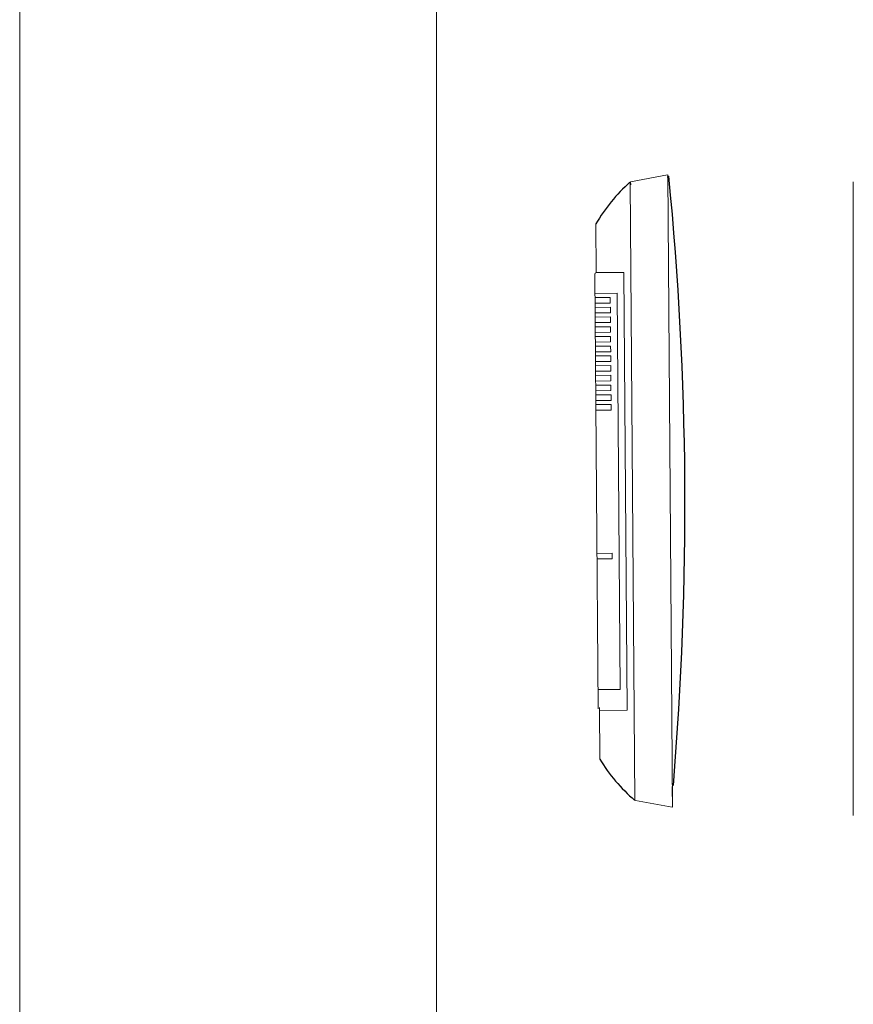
# Model space of a CAD drawing. Header units: feet. Extents: x 8 to 127, y 6 to 90.
# Tile 167 of 256: x 33.415 to 33.715, y 58.844 to 59.198. Entities that reach past the tile are written whole.
import ezdxf

# ---------------------------------------------------------------- set-up
doc = ezdxf.new("R2010")
doc.units = ezdxf.units.FT
doc.header["$MEASUREMENT"] = 0
for name, color, linetype in [('madeira', 35, 'Continuous'), ('MOBILARIO', 8, 'Continuous'), ('MOBILIARIO', 250, 'Continuous'), ('MOBILIÁRIO2', 250, 'Continuous')]:
    doc.layers.add(name, color=color, linetype=linetype)

msp = doc.modelspace()

# ---------------------------------------------------------------- linework, layer by layer
at = {"layer": 'madeira', "lineweight": 5}
msp.add_line((33.41521551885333, 57.09969973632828), (33.41521551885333, 59.55195124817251), dxfattribs=at)
at = {"layer": 'MOBILARIO', "lineweight": 5}
msp.add_line((33.7152711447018, 59.13940859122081), (33.7152711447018, 58.91140859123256), dxfattribs=at)
msp.add_line((33.7152711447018, 59.13940859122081), (33.7152711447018, 58.91140859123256), dxfattribs=at)
at = {"layer": 'MOBILIARIO', "lineweight": 5}
for p, q in [((33.41521551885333, 59.36052989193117), (33.41521551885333, 58.44337260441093)), ((33.56521551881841, 58.50550463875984), (33.56521551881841, 59.29839785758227))]:
    msp.add_line(p, q, dxfattribs=at)
at = {"layer": 'MOBILIÁRIO2', "lineweight": 5}
for p, q in [((33.63512098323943, 59.13939186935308), (33.64840555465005, 59.14195380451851)), ((33.63512098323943, 59.13939186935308), (33.64840555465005, 59.14195380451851)), ((33.64853070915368, 59.14196192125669), (33.64837508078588, 59.14095473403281)), ((33.64853070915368, 59.14196192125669), (33.64837508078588, 59.14095473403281)), ((33.64837508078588, 59.14095473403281), (33.64887121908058, 59.14151675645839)), ((33.64837508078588, 59.14095473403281), (33.64887121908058, 59.14151675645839)), ((33.65015801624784, 58.9144784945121), (33.64846764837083, 59.14196178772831)), ((33.65015801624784, 58.9144784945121), (33.64846764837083, 59.14196178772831)), ((33.63488357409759, 59.1392747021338), (33.63521566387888, 59.13840091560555)), ((33.63488357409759, 59.1392747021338), (33.63521566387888, 59.13840091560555)), ((33.63663977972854, 58.91689262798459), (33.63498664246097, 59.1393453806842)), ((33.63663977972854, 58.91689262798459), (33.63498664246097, 59.1393453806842)), ((33.63521566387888, 59.13840091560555), (33.63512098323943, 59.13939186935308)), ((33.63521566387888, 59.13840091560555), (33.63512098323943, 59.13939186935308)), ((33.62272746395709, 59.1067597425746), (33.62259784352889, 59.12427383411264)), ((33.62272746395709, 59.1067597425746), (33.62259784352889, 59.12427383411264)), ((33.62339595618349, 58.94978953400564), (33.62223117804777, 59.10625605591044)), ((33.62339595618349, 58.94978953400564), (33.62223117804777, 59.10625605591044)), ((33.62272746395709, 59.1067597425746), (33.63272719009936, 59.1068337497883)), ((33.62272746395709, 59.1067597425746), (33.63272719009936, 59.1068337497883)), ((33.63272719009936, 59.1068337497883), (33.63389936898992, 58.94936725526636)), ((33.63272719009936, 59.1068337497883), (33.63389936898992, 58.94936725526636)), ((33.63028265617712, 59.09933002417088), (33.62228287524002, 59.0992708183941)), ((33.63028265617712, 59.09933002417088), (33.62228287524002, 59.0992708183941)), ((33.63134403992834, 58.95683397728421), (33.63028265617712, 59.09933002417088)), ((33.63134403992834, 58.95683397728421), (33.63028265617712, 59.09933002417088)), ((33.62229397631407, 59.09777085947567), (33.62779382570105, 59.09781156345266)), ((33.62229397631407, 59.09777085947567), (33.62779382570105, 59.09781156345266)), ((33.62780862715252, 59.09581161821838), (33.62230877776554, 59.09577091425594)), ((33.62780862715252, 59.09581161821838), (33.62230877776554, 59.09577091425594)), ((33.62779382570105, 59.09781156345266), (33.62780862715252, 59.09581161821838)), ((33.62779382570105, 59.09781156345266), (33.62780862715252, 59.09581161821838)), ((33.62231987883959, 59.09427095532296), (33.62781972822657, 59.09431165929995)), ((33.62231987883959, 59.09427095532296), (33.62781972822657, 59.09431165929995)), ((33.62783452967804, 59.09231171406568), (33.62233468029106, 59.09227101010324)), ((33.62783452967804, 59.09231171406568), (33.62233468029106, 59.09227101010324)), ((33.62781972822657, 59.09431165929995), (33.62783452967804, 59.09231171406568)), ((33.62781972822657, 59.09431165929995), (33.62783452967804, 59.09231171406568)), ((33.62234578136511, 59.09077105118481), (33.62784563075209, 59.09081175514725)), ((33.62234578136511, 59.09077105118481), (33.62784563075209, 59.09081175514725)), ((33.62786043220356, 59.08881180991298), (33.62236058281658, 59.08877110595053)), ((33.62786043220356, 59.08881180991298), (33.62236058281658, 59.08877110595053)), ((33.62784563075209, 59.09081175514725), (33.62786043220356, 59.08881180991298)), ((33.62784563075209, 59.09081175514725), (33.62786043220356, 59.08881180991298)), ((33.62237168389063, 59.08727114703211), (33.62787153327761, 59.08731185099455)), ((33.62237168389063, 59.08727114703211), (33.62787153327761, 59.08731185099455)), ((33.62788633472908, 59.08531190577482), (33.6223864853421, 59.08527120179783)), ((33.62788633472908, 59.08531190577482), (33.6223864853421, 59.08527120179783)), ((33.62787153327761, 59.08731185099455), (33.62788633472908, 59.08531190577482)), ((33.62787153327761, 59.08731185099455), (33.62788633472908, 59.08531190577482)), ((33.62239758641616, 59.0837712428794), (33.62789743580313, 59.08381194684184)), ((33.62239758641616, 59.0837712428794), (33.62789743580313, 59.08381194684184)), ((33.62791223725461, 59.08181200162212), (33.62241238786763, 59.08177129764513)), ((33.62791223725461, 59.08181200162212), (33.62241238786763, 59.08177129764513)), ((33.62789743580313, 59.08381194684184), (33.62791223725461, 59.08181200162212)), ((33.62789743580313, 59.08381194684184), (33.62791223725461, 59.08181200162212)), ((33.62242348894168, 59.0802713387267), (33.62792333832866, 59.08031204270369)), ((33.62242348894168, 59.0802713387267), (33.62792333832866, 59.08031204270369)), ((33.62793813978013, 59.07831209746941), (33.62243829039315, 59.07827139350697)), ((33.62793813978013, 59.07831209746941), (33.62243829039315, 59.07827139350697)), ((33.62792333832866, 59.08031204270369), (33.62793813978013, 59.07831209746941)), ((33.62792333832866, 59.08031204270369), (33.62793813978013, 59.07831209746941)), ((33.6224493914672, 59.07677143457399), (33.62794924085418, 59.07681213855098)), ((33.6224493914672, 59.07677143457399), (33.62794924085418, 59.07681213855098)), ((33.62796404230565, 59.07481219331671), (33.62246419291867, 59.07477148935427)), ((33.62796404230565, 59.07481219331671), (33.62246419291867, 59.07477148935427)), ((33.62794924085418, 59.07681213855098), (33.62796404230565, 59.07481219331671)), ((33.62794924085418, 59.07681213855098), (33.62796404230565, 59.07481219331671)), ((33.62247529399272, 59.07327153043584), (33.6279751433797, 59.07331223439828)), ((33.62247529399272, 59.07327153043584), (33.6279751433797, 59.07331223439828)), ((33.62798994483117, 59.07131228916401), (33.62249009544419, 59.07127158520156)), ((33.62798994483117, 59.07131228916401), (33.62249009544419, 59.07127158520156)), ((33.6279751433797, 59.07331223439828), (33.62798994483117, 59.07131228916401)), ((33.6279751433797, 59.07331223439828), (33.62798994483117, 59.07131228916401)), ((33.62250119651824, 59.06977162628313), (33.62800104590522, 59.06981233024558)), ((33.62250119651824, 59.06977162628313), (33.62800104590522, 59.06981233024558)), ((33.62801584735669, 59.0678123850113), (33.62251599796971, 59.06777168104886)), ((33.62801584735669, 59.0678123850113), (33.62251599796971, 59.06777168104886)), ((33.62800104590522, 59.06981233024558), (33.62801584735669, 59.0678123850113)), ((33.62800104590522, 59.06981233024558), (33.62801584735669, 59.0678123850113)), ((33.62252709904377, 59.06627172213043), (33.62802694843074, 59.06631242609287)), ((33.62252709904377, 59.06627172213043), (33.62802694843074, 59.06631242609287)), ((33.62804174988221, 59.06431248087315), (33.62254190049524, 59.06427177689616)), ((33.62804174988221, 59.06431248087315), (33.62254190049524, 59.06427177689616)), ((33.62802694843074, 59.06631242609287), (33.62804174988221, 59.06431248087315)), ((33.62802694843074, 59.06631242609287), (33.62804174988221, 59.06431248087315)), ((33.62255300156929, 59.06277181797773), (33.62805285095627, 59.06281252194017)), ((33.62255300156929, 59.06277181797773), (33.62805285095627, 59.06281252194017)), ((33.62806765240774, 59.06081257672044), (33.62256780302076, 59.060771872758)), ((33.62806765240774, 59.06081257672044), (33.62256780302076, 59.060771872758)), ((33.62805285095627, 59.06281252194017), (33.62806765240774, 59.06081257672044)), ((33.62805285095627, 59.06281252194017), (33.62806765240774, 59.06081257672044)), ((33.62257890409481, 59.05927191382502), (33.62807875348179, 59.05931261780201)), ((33.62257890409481, 59.05927191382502), (33.62807875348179, 59.05931261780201)), ((33.62809355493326, 59.05731267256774), (33.62259370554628, 59.0572719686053)), ((33.62809355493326, 59.05731267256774), (33.62259370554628, 59.0572719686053)), ((33.62807875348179, 59.05931261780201), (33.62809355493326, 59.05731267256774)), ((33.62807875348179, 59.05931261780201), (33.62809355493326, 59.05731267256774)), ((33.62298162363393, 59.00577342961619), (33.62848147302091, 59.00581413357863)), ((33.62298162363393, 59.00577342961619), (33.62848147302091, 59.00581413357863)), ((33.62849627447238, 59.00381418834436), (33.6229964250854, 59.00377348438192)), ((33.62849627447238, 59.00381418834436), (33.6229964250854, 59.00377348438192)), ((33.62848147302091, 59.00581413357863), (33.62849627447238, 59.00381418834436)), ((33.62848147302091, 59.00581413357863), (33.62849627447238, 59.00381418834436)), ((33.62334425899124, 58.95677477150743), (33.63134403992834, 58.95683397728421)), ((33.62334425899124, 58.95677477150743), (33.63134403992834, 58.95683397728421)), ((33.62389224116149, 58.9502933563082), (33.62402926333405, 58.93177915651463)), ((33.63389936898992, 58.94936725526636), (33.62389964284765, 58.94929324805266)), ((33.63389936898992, 58.94936725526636), (33.62389964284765, 58.94929324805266)), ((33.65007153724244, 58.92187923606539), (33.65023773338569, 58.91448356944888)), ((33.65007153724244, 58.92187923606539), (33.65023773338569, 58.91448356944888)), ((33.63686219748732, 58.91684043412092), (33.63653567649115, 58.91696177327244)), ((33.63686219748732, 58.91684043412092), (33.63653567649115, 58.91696177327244)), ((33.65007880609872, 58.91448612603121), (33.63686219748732, 58.91684043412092)), ((33.65007880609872, 58.91448612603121), (33.63686219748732, 58.91684043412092))]:
    msp.add_line(p, q, dxfattribs=at)
at = {"layer": 'MOBILIÁRIO2'}
for centre, radius, start, end in [((33.64837508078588, 59.14145473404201), 0.0004999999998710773, 0, 0), ((33.64837508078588, 59.14145473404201), 0.0004999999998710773, 0, 0), ((32.43982563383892, 59.02294451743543), 1.214845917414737, 355.2487741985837, 5.601139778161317), ((32.43982563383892, 59.02294451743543), 1.214845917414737, 355.2487741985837, 5.601139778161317), ((33.67576157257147, 59.09326411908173), 0.06154660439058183, 131.6194169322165, 149.7455408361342), ((33.67576157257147, 59.09326411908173), 0.06154660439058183, 131.6194169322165, 149.7455408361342), ((33.63521566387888, 59.13890091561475), 0.0004999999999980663, 0, 0), ((33.63521566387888, 59.13890091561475), 0.0004999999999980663, 0, 0), ((33.67672819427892, 58.96357235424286), 0.06154660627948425, 211.1025271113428, 229.2286510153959), ((33.67672819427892, 58.96357235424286), 0.06154660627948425, 211.1025271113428, 229.2286510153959), ((33.63686219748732, 58.91734043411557), 0.000499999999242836, 0, 0), ((33.63686219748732, 58.91734043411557), 0.000499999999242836, 0, 0)]:
    msp.add_arc(centre, radius, start, end, dxfattribs=at)
at = {"layer": 'MOBILIÁRIO2', "lineweight": 5}
msp.add_arc((33.62273116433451, 59.10625975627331), 0.0005, 113.0438989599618, 180.4240340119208, dxfattribs=at)
msp.add_arc((33.62273116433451, 59.10625975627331), 0.0005, 113.0438989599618, 180.4240340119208, dxfattribs=at)

doc.saveas('drawing.dxf')
